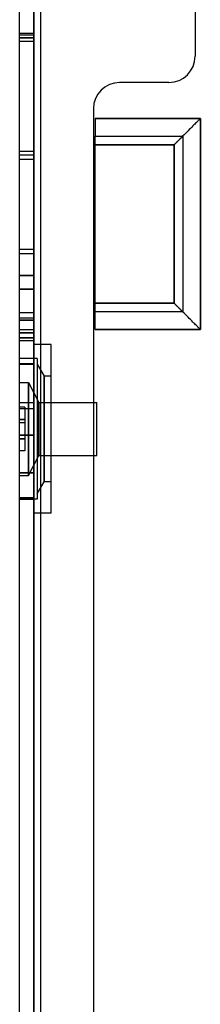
# Model space of a CAD drawing. Header units: millimetres. Extents: x -50 to 1, y 0 to 191.
# Tile 61 of 151: x -50 to -40, y 96 to 152. Entities that reach past the tile are written whole.
import ezdxf

# ---------------------------------------------------------------- set-up
doc = ezdxf.new("R2010")
doc.units = ezdxf.units.MM
doc.layers.add('MAIN-1', color=7, linetype='Continuous')
doc.layers.add('MAIN-2', color=7, linetype='Continuous')

msp = doc.modelspace()

# ---------------------------------------------------------------- linework, layer by layer
at = {"layer": 'MAIN-1'}
for p, q in [((-48.8, 5), (-48.8, 187.5)), ((-50, 16.6), (-50, 183.1)), ((-49.2, 183.1), (-49.2, 16.6)), ((-45.7, 145), (-40.7, 145)), ((-45.7, 135), (-45.7, 145)), ((-41.132, 144.568), (-41.166, 144.534)), ((-41.101, 144.6), (-41.132, 144.568)), ((-41.07, 144.63), (-41.101, 144.6)), ((-41.042, 144.659), (-41.07, 144.63)), ((-41.015, 144.685), (-41.042, 144.659)), ((-40.99, 144.71), (-41.015, 144.685)), ((-40.966, 144.734), (-40.99, 144.71)), ((-40.943, 144.757), (-40.966, 144.734)), ((-40.921, 144.778), (-40.943, 144.757)), ((-40.9, 144.8), (-40.921, 144.778)), ((-40.879, 144.821), (-40.9, 144.8)), ((-40.859, 144.841), (-40.879, 144.821)), ((-40.839, 144.861), (-40.859, 144.841)), ((-40.82, 144.881), (-40.839, 144.861)), ((-40.802, 144.899), (-40.82, 144.881)), ((-40.785, 144.916), (-40.802, 144.899)), ((-40.769, 144.932), (-40.785, 144.916)), ((-40.754, 144.946), (-40.769, 144.932)), ((-40.741, 144.959), (-40.754, 144.946)), ((-40.729, 144.97), (-40.741, 144.959)), ((-40.72, 144.98), (-40.729, 144.97)), ((-40.713, 144.987), (-40.72, 144.98)), ((-40.707, 144.993), (-40.713, 144.987)), ((-40.703, 144.997), (-40.707, 144.993)), ((-40.701, 144.999), (-40.703, 144.997)), ((-40.7, 145), (-40.701, 144.999)), ((-40.7, 145), (-40.7, 135)), ((-41.2, 144.5), (-45.7, 144.5)), ((-41.166, 144.534), (-41.2, 144.5)), ((-41.2, 135.5), (-41.2, 144.5)), ((-45.7, 135.5), (-41.2, 135.5)), ((-41.166, 135.466), (-41.2, 135.5)), ((-41.132, 135.432), (-41.166, 135.466)), ((-41.1, 135.401), (-41.132, 135.432)), ((-41.07, 135.37), (-41.1, 135.401)), ((-41.041, 135.342), (-41.07, 135.37)), ((-41.015, 135.315), (-41.041, 135.342)), ((-40.99, 135.29), (-41.015, 135.315)), ((-40.966, 135.266), (-40.99, 135.29)), ((-40.943, 135.243), (-40.966, 135.266)), ((-40.922, 135.221), (-40.943, 135.243)), ((-40.9, 135.2), (-40.922, 135.221)), ((-40.879, 135.179), (-40.9, 135.2)), ((-40.859, 135.159), (-40.879, 135.179)), ((-40.839, 135.139), (-40.859, 135.159)), ((-40.819, 135.12), (-40.839, 135.139)), ((-40.801, 135.102), (-40.819, 135.12)), ((-40.784, 135.085), (-40.801, 135.102)), ((-40.768, 135.069), (-40.784, 135.085)), ((-40.754, 135.054), (-40.768, 135.069)), ((-40.741, 135.041), (-40.754, 135.054)), ((-40.73, 135.029), (-40.741, 135.041)), ((-40.72, 135.02), (-40.73, 135.029)), ((-40.7, 135), (-45.7, 135)), ((-40.713, 135.012), (-40.72, 135.02)), ((-40.707, 135.007), (-40.713, 135.012)), ((-40.703, 135.003), (-40.707, 135.007)), ((-40.701, 135.001), (-40.703, 135.003)), ((-40.7, 135), (-40.701, 135.001))]:
    msp.add_line(p, q, dxfattribs=at)
at = {"layer": 'MAIN-2'}
for p, q in [((-49.2, 16.6), (-49.2, 183.1)), ((-49.2, 16.6), (-49.2, 183.1)), ((-40, 166.05), (-40, 149.55)), ((-49.2, 150.84), (-50, 150.84)), ((-49.2, 150.84), (-50, 150.84)), ((-49.2, 150.752), (-50, 150.752)), ((-49.2, 150.752), (-50, 150.752)), ((-50, 150.59), (-49.2, 150.59)), ((-49.2, 150.59), (-50, 150.59)), ((-49.2, 150.384), (-50, 150.384)), ((-49.2, 150.384), (-50, 150.384)), ((-40, 149.55), (-40, 149.55)), ((-40, 149.55), (-40, 149.55)), ((-41.5, 148.05), (-44.3, 148.05)), ((-44.3, 148.05), (-44.3, 148.05)), ((-44.3, 148.05), (-44.3, 148.05)), ((-41.5, 148.05), (-41.5, 148.05)), ((-41.5, 148.05), (-41.5, 148.05)), ((-45.8, 146.55), (-45.8, 47.55)), ((-45.8, 146.55), (-45.8, 146.55)), ((-45.8, 146.55), (-45.8, 146.55)), ((-45.7, 146), (-39.7, 146)), ((-39.7, 146), (-45.7, 146)), ((-45.7, 146), (-45.7, 145)), ((-40.013, 145.687), (-40.065, 145.635)), ((-40.013, 145.687), (-40.065, 145.635)), ((-39.967, 145.733), (-40.013, 145.687)), ((-39.967, 145.733), (-40.013, 145.687)), ((-39.925, 145.775), (-39.967, 145.733)), ((-39.925, 145.775), (-39.967, 145.733)), ((-39.886, 145.814), (-39.925, 145.775)), ((-39.886, 145.814), (-39.925, 145.775)), ((-39.849, 145.851), (-39.886, 145.814)), ((-39.849, 145.851), (-39.886, 145.814)), ((-39.815, 145.885), (-39.849, 145.851)), ((-39.815, 145.885), (-39.849, 145.851)), ((-39.784, 145.916), (-39.815, 145.885)), ((-39.784, 145.916), (-39.815, 145.885)), ((-39.758, 145.942), (-39.784, 145.916)), ((-39.758, 145.942), (-39.784, 145.916)), ((-39.736, 145.964), (-39.758, 145.942)), ((-39.736, 145.964), (-39.758, 145.942)), ((-39.72, 145.98), (-39.736, 145.964)), ((-39.72, 145.98), (-39.736, 145.964)), ((-39.709, 145.991), (-39.72, 145.98)), ((-39.709, 145.991), (-39.72, 145.98)), ((-39.702, 145.998), (-39.709, 145.991)), ((-39.702, 145.998), (-39.709, 145.991)), ((-39.7, 146), (-39.702, 145.998)), ((-39.7, 146), (-39.702, 145.998)), ((-39.7, 146), (-39.7, 134)), ((-39.7, 134), (-39.7, 146)), ((-40.551, 145.149), (-40.628, 145.072)), ((-40.551, 145.149), (-40.628, 145.072)), ((-40.476, 145.224), (-40.551, 145.149)), ((-40.476, 145.224), (-40.551, 145.149)), ((-40.403, 145.297), (-40.476, 145.224)), ((-40.403, 145.297), (-40.476, 145.224)), ((-40.33, 145.37), (-40.403, 145.297)), ((-40.33, 145.37), (-40.403, 145.297)), ((-40.257, 145.443), (-40.33, 145.37)), ((-40.257, 145.443), (-40.33, 145.37)), ((-40.188, 145.512), (-40.257, 145.443)), ((-40.188, 145.512), (-40.257, 145.443)), ((-40.123, 145.577), (-40.188, 145.512)), ((-40.123, 145.577), (-40.188, 145.512)), ((-40.065, 145.635), (-40.123, 145.577)), ((-40.065, 145.635), (-40.123, 145.577)), ((-45.7, 145), (-45.7, 145)), ((-45.7, 145), (-45.7, 145)), ((-41.092, 144.608), (-41.2, 144.5)), ((-41.092, 144.608), (-41.2, 144.5)), ((-41.132, 144.568), (-41.166, 144.534)), ((-41.1, 144.599), (-41.132, 144.568)), ((-41.07, 144.63), (-41.1, 144.599)), ((-40.989, 144.711), (-41.092, 144.608)), ((-40.989, 144.711), (-41.092, 144.608)), ((-41.041, 144.658), (-41.07, 144.63)), ((-41.015, 144.685), (-41.041, 144.658)), ((-40.99, 144.71), (-41.015, 144.685)), ((-40.966, 144.734), (-40.99, 144.71)), ((-40.89, 144.81), (-40.989, 144.711)), ((-40.89, 144.81), (-40.989, 144.711)), ((-40.943, 144.757), (-40.966, 144.734)), ((-40.922, 144.779), (-40.943, 144.757)), ((-40.9, 144.8), (-40.922, 144.779)), ((-40.879, 144.821), (-40.9, 144.8)), ((-40.796, 144.904), (-40.89, 144.81)), ((-40.796, 144.904), (-40.89, 144.81)), ((-40.859, 144.841), (-40.879, 144.821)), ((-40.839, 144.861), (-40.859, 144.841)), ((-40.819, 144.88), (-40.839, 144.861)), ((-40.801, 144.898), (-40.819, 144.88)), ((-40.784, 144.915), (-40.801, 144.898)), ((-40.709, 144.991), (-40.796, 144.904)), ((-40.709, 144.991), (-40.796, 144.904)), ((-40.768, 144.931), (-40.784, 144.915)), ((-40.754, 144.946), (-40.768, 144.931)), ((-40.741, 144.959), (-40.754, 144.946)), ((-40.73, 144.971), (-40.741, 144.959)), ((-40.72, 144.98), (-40.73, 144.971)), ((-40.713, 144.988), (-40.72, 144.98)), ((-40.707, 144.993), (-40.713, 144.988)), ((-40.628, 145.072), (-40.709, 144.991)), ((-40.628, 145.072), (-40.709, 144.991)), ((-40.703, 144.997), (-40.707, 144.993)), ((-40.701, 144.999), (-40.703, 144.997)), ((-40.7, 145), (-40.701, 144.999)), ((-40.7, 145), (-40.7, 145)), ((-40.7, 145), (-40.7, 145)), ((-50, 144.151), (-49.2, 144.151)), ((-45.7, 144.5), (-41.2, 144.5)), ((-45.7, 144.5), (-45.7, 144.5)), ((-45.7, 144.5), (-41.2, 144.5)), ((-45.7, 144.5), (-45.7, 144.5)), ((-41.2, 144.5), (-45.7, 144.5)), ((-41.166, 144.534), (-41.2, 144.5)), ((-41.2, 144.5), (-41.2, 135.5)), ((-41.2, 144.5), (-41.2, 135.5)), ((-41.2, 135.5), (-41.2, 144.5)), ((-49.2, 143.91), (-50, 143.91)), ((-49.2, 143.676), (-50, 143.676)), ((-49.2, 138.55), (-50, 138.55)), ((-49.2, 138.55), (-50, 138.55)), ((-49.2, 138.299), (-50, 138.299)), ((-49.2, 138.299), (-50, 138.299)), ((-49.2, 137.071), (-50, 137.071)), ((-50, 137.071), (-49.2, 137.071)), ((-49.2, 136.298), (-50, 136.298)), ((-50, 136.298), (-49.2, 136.298)), ((-45.7, 135.5), (-45.7, 135.5)), ((-41.2, 135.5), (-45.7, 135.5)), ((-45.7, 135.5), (-45.7, 135.5)), ((-41.2, 135.5), (-45.7, 135.5)), ((-45.7, 135.5), (-41.2, 135.5)), ((-41.092, 135.392), (-41.2, 135.5)), ((-41.166, 135.466), (-41.2, 135.5)), ((-41.092, 135.392), (-41.2, 135.5)), ((-41.132, 135.432), (-41.166, 135.466)), ((-41.101, 135.4), (-41.132, 135.432)), ((-41.07, 135.37), (-41.101, 135.4)), ((-40.989, 135.289), (-41.092, 135.392)), ((-40.989, 135.289), (-41.092, 135.392)), ((-41.042, 135.341), (-41.07, 135.37)), ((-41.015, 135.315), (-41.042, 135.341)), ((-40.99, 135.29), (-41.015, 135.315)), ((-40.966, 135.266), (-40.99, 135.29)), ((-40.89, 135.19), (-40.989, 135.289)), ((-40.89, 135.19), (-40.989, 135.289)), ((-40.943, 135.243), (-40.966, 135.266)), ((-40.921, 135.222), (-40.943, 135.243)), ((-40.9, 135.2), (-40.921, 135.222)), ((-40.879, 135.179), (-40.9, 135.2)), ((-40.796, 135.096), (-40.89, 135.19)), ((-40.796, 135.096), (-40.89, 135.19)), ((-40.859, 135.159), (-40.879, 135.179)), ((-40.839, 135.139), (-40.859, 135.159)), ((-40.82, 135.119), (-40.839, 135.139)), ((-40.802, 135.101), (-40.82, 135.119)), ((-40.785, 135.084), (-40.802, 135.101)), ((-40.709, 135.009), (-40.796, 135.096)), ((-40.709, 135.009), (-40.796, 135.096)), ((-40.769, 135.068), (-40.785, 135.084)), ((-40.754, 135.054), (-40.769, 135.068)), ((-40.741, 135.041), (-40.754, 135.054)), ((-40.729, 135.03), (-40.741, 135.041)), ((-40.72, 135.02), (-40.729, 135.03)), ((-40.713, 135.013), (-40.72, 135.02)), ((-50, 134.969), (-49.2, 134.969)), ((-50, 134.969), (-49.2, 134.969)), ((-49.2, 134.638), (-50, 134.638)), ((-49.2, 134.638), (-50, 134.638)), ((-50, 134.532), (-49.2, 134.532)), ((-49.2, 134.53), (-50, 134.53)), ((-45.7, 135), (-45.7, 135)), ((-45.7, 134), (-45.7, 135)), ((-45.7, 135), (-45.7, 135)), ((-40.707, 135.007), (-40.713, 135.013)), ((-40.628, 134.928), (-40.709, 135.009)), ((-40.628, 134.928), (-40.709, 135.009)), ((-40.703, 135.003), (-40.707, 135.007)), ((-40.701, 135.001), (-40.703, 135.003)), ((-40.7, 135), (-40.701, 135.001)), ((-40.7, 135), (-40.7, 135)), ((-40.7, 135), (-40.7, 135)), ((-40.551, 134.851), (-40.628, 134.928)), ((-40.551, 134.851), (-40.628, 134.928)), ((-40.476, 134.776), (-40.551, 134.851)), ((-40.476, 134.776), (-40.551, 134.851)), ((-40.403, 134.703), (-40.476, 134.776)), ((-40.403, 134.703), (-40.476, 134.776)), ((-40.33, 134.63), (-40.403, 134.703)), ((-40.33, 134.63), (-40.403, 134.703)), ((-40.257, 134.557), (-40.33, 134.63)), ((-40.257, 134.557), (-40.33, 134.63)), ((-40.188, 134.488), (-40.257, 134.557)), ((-40.188, 134.488), (-40.257, 134.557)), ((-40.123, 134.423), (-40.188, 134.488)), ((-40.123, 134.423), (-40.188, 134.488)), ((-49.2, 133.984), (-50, 133.984)), ((-49.2, 133.983), (-50, 133.983)), ((-39.7, 134), (-45.7, 134)), ((-45.7, 134), (-39.7, 134)), ((-40.065, 134.365), (-40.123, 134.423)), ((-40.065, 134.365), (-40.123, 134.423)), ((-40.013, 134.313), (-40.065, 134.365)), ((-40.013, 134.313), (-40.065, 134.365)), ((-39.967, 134.267), (-40.013, 134.313)), ((-39.967, 134.267), (-40.013, 134.313)), ((-39.925, 134.225), (-39.967, 134.267)), ((-39.925, 134.225), (-39.967, 134.267)), ((-39.886, 134.186), (-39.925, 134.225)), ((-39.886, 134.186), (-39.925, 134.225)), ((-39.849, 134.149), (-39.886, 134.186)), ((-39.849, 134.149), (-39.886, 134.186)), ((-39.815, 134.115), (-39.849, 134.149)), ((-39.815, 134.115), (-39.849, 134.149)), ((-39.784, 134.084), (-39.815, 134.115)), ((-39.784, 134.084), (-39.815, 134.115)), ((-39.758, 134.058), (-39.784, 134.084)), ((-39.758, 134.058), (-39.784, 134.084)), ((-39.736, 134.036), (-39.758, 134.058)), ((-39.736, 134.036), (-39.758, 134.058)), ((-39.72, 134.02), (-39.736, 134.036)), ((-39.72, 134.02), (-39.736, 134.036)), ((-39.709, 134.009), (-39.72, 134.02)), ((-39.709, 134.009), (-39.72, 134.02)), ((-39.702, 134.002), (-39.709, 134.009)), ((-39.702, 134.002), (-39.709, 134.009)), ((-39.7, 134), (-39.702, 134.002)), ((-39.7, 134), (-39.702, 134.002)), ((-50, 133.808), (-49.2, 133.808)), ((-49.2, 133.808), (-50, 133.808)), ((-50, 133.53), (-49.2, 133.53)), ((-49.2, 133.53), (-50, 133.53)), ((-50, 133.369), (-49.2, 133.369)), ((-50, 133.369), (-49.2, 133.369)), ((-48.2, 133.14), (-49.2, 133.14)), ((-48.2, 123.54), (-48.2, 133.14)), ((-49, 132.34), (-50, 132.34)), ((-49, 132.34), (-49, 124.34)), ((-49.2, 132.044), (-50, 132.044)), ((-49.2, 132.044), (-50, 132.044)), ((-50, 132.042), (-49.2, 132.042)), ((-49.2, 132.042), (-50, 132.042)), ((-50, 132.03), (-49.2, 132.03)), ((-50, 132.03), (-49.2, 132.03)), ((-49, 132.027), (-48.6, 131.334)), ((-48.6, 128.334), (-48.6, 131.334)), ((-48.6, 131.334), (-48.6, 128.334)), ((-48.2, 131.334), (-48.6, 131.334)), ((-50, 130.984), (-49.5, 130.984)), ((-49.5, 130.984), (-48.9, 129.834)), ((-49.5, 125.684), (-49.5, 130.984)), ((-49.5, 130.984), (-49.5, 125.684)), ((-49.2, 129.825), (-50, 129.825)), ((-49.2, 129.821), (-50, 129.821)), ((-50, 129.584), (-50, 129.584)), ((-49.7, 129.584), (-50, 129.584)), ((-49.2, 129.48), (-50, 129.48)), ((-49.2, 129.48), (-50, 129.48)), ((-49.7, 129.584), (-49.7, 128.884)), ((-49.7, 129.584), (-49.7, 129.584)), ((-48.9, 129.834), (-45.6, 129.834)), ((-48.9, 126.834), (-48.9, 129.834)), ((-48.9, 129.834), (-48.9, 126.834)), ((-45.6, 126.834), (-45.6, 129.834)), ((-50, 128.884), (-49.7, 128.884)), ((-49.7, 128.884), (-50, 128.884)), ((-49.7, 128.884), (-49.7, 128.684)), ((-50, 128.684), (-50, 128.684)), ((-50, 128.684), (-50, 128.684)), ((-49.7, 128.684), (-50, 128.684)), ((-49.7, 128.684), (-49.7, 128.684)), ((-49.7, 128.684), (-49.7, 127.984)), ((-49.7, 128.684), (-49.7, 128.684)), ((-48.6, 128.334), (-48.6, 125.334)), ((-48.6, 125.334), (-48.6, 128.334)), ((-50, 127.989), (-49.2, 127.989)), ((-49.2, 127.989), (-50, 127.989)), ((-50, 127.984), (-50, 127.984)), ((-50, 127.984), (-50, 127.984)), ((-49.7, 127.984), (-50, 127.984)), ((-50, 127.784), (-49.7, 127.784)), ((-49.7, 127.784), (-50, 127.784)), ((-49.7, 127.984), (-49.7, 127.984)), ((-49.7, 127.984), (-49.7, 127.784)), ((-49.7, 127.984), (-49.7, 127.984)), ((-49.7, 127.784), (-49.7, 127.084)), ((-50, 127.084), (-50, 127.084)), ((-49.7, 127.084), (-50, 127.084)), ((-49.7, 127.084), (-49.7, 127.084)), ((-49.5, 125.684), (-48.9, 126.834)), ((-48.9, 126.834), (-45.6, 126.834)), ((-49.2, 125.834), (-50, 125.834)), ((-50, 125.834), (-49.2, 125.834)), ((-50, 125.684), (-49.5, 125.684)), ((-49, 124.642), (-48.6, 125.334)), ((-48.2, 125.334), (-48.6, 125.334)), ((-49.2, 124.412), (-50, 124.412)), ((-49, 124.34), (-50, 124.34)), ((-50, 124.334), (-50, 124.334)), ((-50, 124.334), (-50, 124.334)), ((-50, 124.334), (-49.2, 124.334)), ((-49.2, 124.334), (-49.2, 124.334)), ((-49.2, 124.334), (-49.2, 124.334)), ((-48.2, 123.54), (-49.2, 123.54))]:
    msp.add_line(p, q, dxfattribs=at)
for centre, start, end in [((-41.5, 149.55), 270, 0), ((-44.3, 146.55), 90, 180)]:
    msp.add_arc(centre, 1.5, start, end, dxfattribs=at)

doc.saveas('drawing.dxf')
